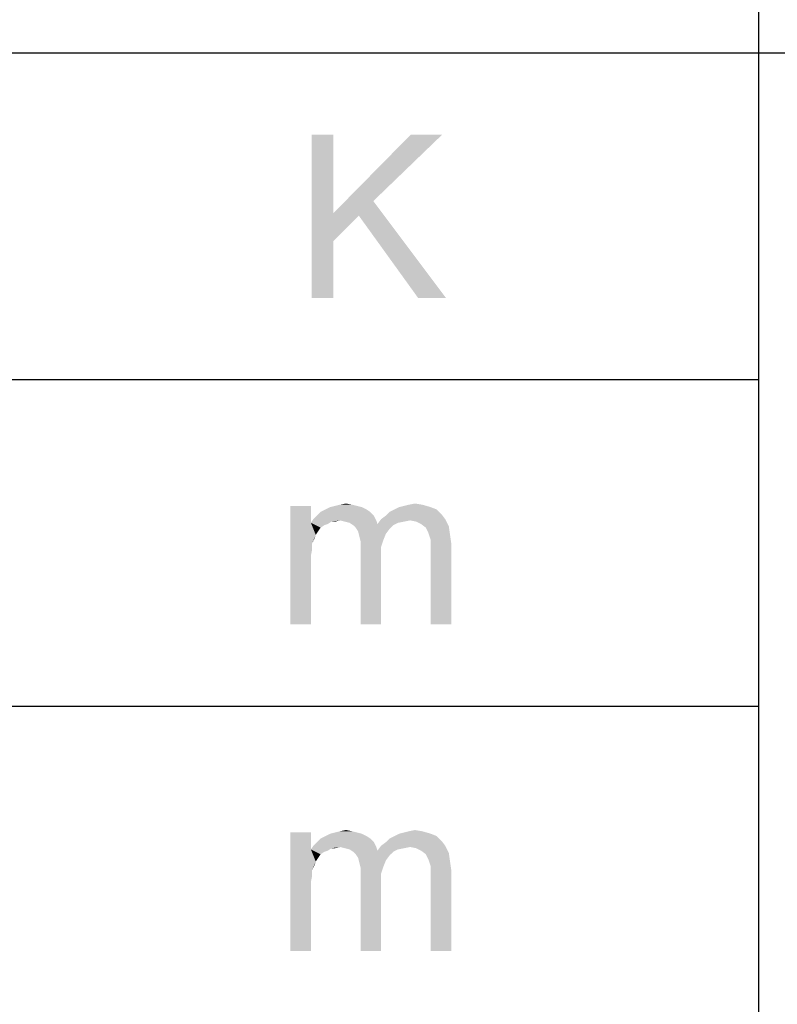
# Model space of a CAD drawing. Header units: millimetres. Extents: x 0 to 594, y 1 to 420.
# Tile 160 of 214: x 475 to 484, y 52 to 64. Entities that reach past the tile are written whole.
import ezdxf

# ---------------------------------------------------------------- set-up
doc = ezdxf.new("R2010")
doc.units = ezdxf.units.MM
doc.header["$LTSCALE"] = 32.67
doc.layers.add('61765N-2-A-2_DXF_FORMAT', color=7, linetype='CONTINUOUS')
doc.layers.add('DETAIL', color=7, linetype='CONTINUOUS')

msp = doc.modelspace()

# ---------------------------------------------------------------- linework, layer by layer
at = {"layer": '61765N-2-A-2_DXF_FORMAT', "color": 2, "linetype": 'Continuous'}
for p, q in [((484, 80.662), (484, 40.75)), ((409, 63.662), (584, 63.662)), ((409, 59.662), (484, 59.662)), ((409, 55.662), (484, 55.662))]:
    msp.add_line(p, q, dxfattribs=at)
at = {"layer": 'DETAIL', "color": 2, "linetype": 'Continuous'}
for points in [[(478.7947, 62.662), (478.7947, 61.699), (478.528, 60.662)], [(478.7947, 62.662), (478.528, 60.662), (478.528, 62.662)], [(480.128, 62.662), (479.2836, 61.8472), (478.7947, 61.699)], [(480.128, 62.662), (478.7947, 61.699), (479.7429, 62.662)], [(479.1058, 61.6694), (478.7947, 61.699), (479.2836, 61.8472)], [(479.8317, 60.662), (479.1058, 61.6694), (479.2836, 61.8472)], [(479.8317, 60.662), (479.2836, 61.8472), (480.1725, 60.662)], [(478.7947, 61.699), (478.7947, 61.3583), (478.528, 60.662)], [(478.7947, 61.699), (479.1058, 61.6694), (478.7947, 61.3583)], [(478.528, 60.662), (478.7947, 61.3583), (478.7947, 60.662)], [(478.8753, 58.1287), (478.9494, 58.1435), (479.0235, 58.1287)], [(479.7198, 58.1287), (479.7939, 58.1435), (479.8827, 58.1287)], [(478.5198, 58.1139), (478.5198, 57.9064), (478.2679, 56.662)], [(478.5198, 58.1139), (478.2679, 56.662), (478.2679, 58.1139)], [(479.2457, 58.0398), (478.5939, 57.9953), (478.6383, 58.0398)], [(478.5939, 57.9953), (479.2457, 58.0398), (479.2902, 57.9953)], [(479.2013, 58.0694), (478.6383, 58.0398), (478.6976, 58.0694)], [(478.6383, 58.0398), (479.2013, 58.0694), (479.2457, 58.0398)], [(479.142, 58.099), (478.6976, 58.0694), (478.7568, 58.099)], [(478.6976, 58.0694), (479.142, 58.099), (479.2013, 58.0694)], [(479.0827, 58.1139), (478.7568, 58.099), (478.8161, 58.1139)], [(478.7568, 58.099), (479.0827, 58.1139), (479.142, 58.099)], [(479.0235, 58.1287), (478.8161, 58.1139), (478.8753, 58.1287)], [(478.8161, 58.1139), (479.0235, 58.1287), (479.0827, 58.1139)], [(479.379, 57.9509), (479.4383, 57.9953), (480.1198, 58.0101)], [(479.379, 57.9509), (480.1198, 58.0101), (480.1642, 57.9509)], [(480.1198, 58.0101), (479.4383, 57.9953), (479.4827, 58.0398)], [(480.0605, 58.0694), (479.4827, 58.0398), (479.542, 58.0694)], [(479.4827, 58.0398), (480.0605, 58.0694), (480.1198, 58.0101)], [(479.9864, 58.099), (479.542, 58.0694), (479.6013, 58.099)], [(479.542, 58.0694), (479.9864, 58.099), (480.0605, 58.0694)], [(479.6013, 58.099), (479.6605, 58.1139), (479.8827, 58.1287)], [(479.6013, 58.099), (479.8827, 58.1287), (479.9864, 58.099)], [(479.8827, 58.1287), (479.6605, 58.1139), (479.7198, 58.1287)], [(478.5198, 57.9064), (478.5346, 57.6546), (478.2679, 56.662)], [(478.8753, 57.9361), (478.5198, 57.9064), (478.5494, 57.9509)], [(478.8753, 57.9361), (478.7716, 57.9213), (478.5198, 57.9064)], [(478.5198, 57.9064), (478.7716, 57.9213), (478.7272, 57.8916)], [(478.5198, 57.9064), (478.7272, 57.8916), (478.6827, 57.8768)], [(478.5198, 57.9064), (478.6827, 57.8768), (478.6383, 57.8472)], [(478.5198, 57.9064), (478.6383, 57.8472), (478.6087, 57.8027)], [(478.5198, 57.9064), (478.6087, 57.8027), (478.579, 57.7583)], [(478.5198, 57.9064), (478.579, 57.7583), (478.5346, 57.6546)], [(479.2902, 57.9953), (478.5494, 57.9509), (478.5939, 57.9953)], [(478.8753, 57.9361), (478.5494, 57.9509), (479.2902, 57.9953)], [(478.7716, 57.9213), (478.8753, 57.9361), (478.8161, 57.9213)], [(478.8753, 57.9361), (479.2902, 57.9953), (479.3198, 57.9361)], [(479.3198, 57.9361), (478.9346, 57.9213), (478.8753, 57.9361)], [(478.9939, 57.9064), (478.9346, 57.9213), (479.3198, 57.9361)], [(478.9939, 57.9064), (479.3198, 57.9361), (479.3346, 57.8916)], [(479.3346, 57.8916), (479.0383, 57.8768), (478.9939, 57.9064)], [(479.5272, 57.8768), (479.0383, 57.8768), (479.3346, 57.8916)], [(479.7346, 57.9361), (479.3346, 57.8916), (479.379, 57.9509)], [(479.7346, 57.9361), (479.6605, 57.9213), (479.3346, 57.8916)], [(479.6605, 57.9213), (479.5864, 57.9064), (479.3346, 57.8916)], [(479.3346, 57.8916), (479.5864, 57.9064), (479.5272, 57.8768)], [(479.379, 57.9509), (480.1642, 57.9509), (479.7346, 57.9361)], [(479.8087, 57.9213), (479.7346, 57.9361), (480.1642, 57.9509)], [(479.8679, 57.8916), (479.8087, 57.9213), (480.1642, 57.9509)], [(479.8679, 57.8916), (480.1642, 57.9509), (480.2087, 57.862)], [(480.2087, 57.862), (479.9272, 57.8472), (479.8679, 57.8916)], [(479.5272, 57.8768), (479.0679, 57.8472), (479.0383, 57.8768)], [(479.0679, 57.8472), (479.5272, 57.8768), (479.4827, 57.8324)], [(479.4827, 57.8324), (479.0976, 57.8027), (479.0679, 57.8472)], [(479.0976, 57.8027), (479.4827, 57.8324), (479.4383, 57.7731)], [(479.4383, 57.7731), (479.1124, 57.7435), (479.0976, 57.8027)], [(479.1124, 57.7435), (479.4383, 57.7731), (479.4087, 57.699)], [(479.9568, 57.7879), (479.9272, 57.8472), (480.2087, 57.862)], [(479.9568, 57.7879), (480.2087, 57.862), (480.2235, 57.7583)], [(480.2235, 57.7583), (479.9716, 57.7435), (479.9568, 57.7879)], [(478.5346, 57.6546), (478.5346, 57.5805), (478.2679, 56.662)], [(478.579, 57.7583), (478.5642, 57.7139), (478.5346, 57.6546)], [(479.4087, 57.699), (479.1272, 57.6842), (479.1124, 57.7435)], [(479.1272, 57.6842), (479.4087, 57.699), (479.379, 57.6101)], [(479.379, 57.6101), (479.1272, 57.5953), (479.1272, 57.6842)], [(479.9864, 57.699), (479.9716, 57.7435), (480.2235, 57.7583)], [(479.9864, 57.699), (480.2235, 57.7583), (480.2383, 57.6546)], [(480.2383, 57.6546), (479.9864, 57.6398), (479.9864, 57.699)], [(479.9864, 57.5657), (479.9864, 57.6398), (480.2383, 57.6546)], [(479.9864, 56.662), (479.9864, 57.5657), (480.2383, 57.6546)], [(479.9864, 56.662), (480.2383, 57.6546), (480.2383, 56.662)], [(478.5346, 57.5805), (478.5198, 57.5064), (478.2679, 56.662)], [(479.1272, 57.5953), (479.379, 57.6101), (479.379, 57.5064)], [(479.379, 57.5064), (479.1272, 56.662), (479.1272, 57.5953)], [(478.5198, 57.5064), (478.5198, 57.4027), (478.2679, 56.662)], [(479.1272, 56.662), (479.379, 57.5064), (479.379, 56.662)], [(478.2679, 56.662), (478.5198, 57.4027), (478.5198, 56.662)], [(478.5198, 54.1139), (478.5198, 53.9064), (478.2679, 52.662)], [(478.5198, 54.1139), (478.2679, 52.662), (478.2679, 54.1139)], [(479.2457, 54.0398), (478.5939, 53.9953), (478.6383, 54.0398)], [(478.5939, 53.9953), (479.2457, 54.0398), (479.2902, 53.9953)], [(479.2013, 54.0694), (478.6383, 54.0398), (478.6976, 54.0694)], [(478.6383, 54.0398), (479.2013, 54.0694), (479.2457, 54.0398)], [(479.142, 54.099), (478.6976, 54.0694), (478.7568, 54.099)], [(478.6976, 54.0694), (479.142, 54.099), (479.2013, 54.0694)], [(479.0827, 54.1139), (478.7568, 54.099), (478.8161, 54.1139)], [(478.7568, 54.099), (479.0827, 54.1139), (479.142, 54.099)], [(479.0235, 54.1287), (478.8161, 54.1139), (478.8753, 54.1287)], [(478.8161, 54.1139), (479.0235, 54.1287), (479.0827, 54.1139)], [(478.8753, 54.1287), (478.9494, 54.1435), (479.0235, 54.1287)], [(480.1198, 54.0101), (479.4383, 53.9953), (479.4827, 54.0398)], [(480.0605, 54.0694), (479.4827, 54.0398), (479.542, 54.0694)], [(479.4827, 54.0398), (480.0605, 54.0694), (480.1198, 54.0101)], [(479.9864, 54.099), (479.542, 54.0694), (479.6013, 54.099)], [(479.542, 54.0694), (479.9864, 54.099), (480.0605, 54.0694)], [(479.6013, 54.099), (479.6605, 54.1139), (479.8827, 54.1287)], [(479.6013, 54.099), (479.8827, 54.1287), (479.9864, 54.099)], [(479.8827, 54.1287), (479.6605, 54.1139), (479.7198, 54.1287)], [(479.7198, 54.1287), (479.7939, 54.1435), (479.8827, 54.1287)], [(478.8753, 53.9361), (478.5198, 53.9064), (478.5494, 53.9509)], [(478.8753, 53.9361), (478.7716, 53.9213), (478.5198, 53.9064)], [(478.5198, 53.9064), (478.7716, 53.9213), (478.7272, 53.8916)], [(479.2902, 53.9953), (478.5494, 53.9509), (478.5939, 53.9953)], [(478.8753, 53.9361), (478.5494, 53.9509), (479.2902, 53.9953)], [(478.7716, 53.9213), (478.8753, 53.9361), (478.8161, 53.9213)], [(478.8753, 53.9361), (479.2902, 53.9953), (479.3198, 53.9361)], [(479.3198, 53.9361), (478.9346, 53.9213), (478.8753, 53.9361)], [(478.9939, 53.9064), (478.9346, 53.9213), (479.3198, 53.9361)], [(478.9939, 53.9064), (479.3198, 53.9361), (479.3346, 53.8916)], [(479.7346, 53.9361), (479.3346, 53.8916), (479.379, 53.9509)], [(479.7346, 53.9361), (479.6605, 53.9213), (479.3346, 53.8916)], [(479.6605, 53.9213), (479.5864, 53.9064), (479.3346, 53.8916)], [(479.379, 53.9509), (479.4383, 53.9953), (480.1198, 54.0101)], [(479.379, 53.9509), (480.1198, 54.0101), (480.1642, 53.9509)], [(479.379, 53.9509), (480.1642, 53.9509), (479.7346, 53.9361)], [(479.8087, 53.9213), (479.7346, 53.9361), (480.1642, 53.9509)], [(479.8679, 53.8916), (479.8087, 53.9213), (480.1642, 53.9509)], [(479.8679, 53.8916), (480.1642, 53.9509), (480.2087, 53.862)], [(478.5198, 53.9064), (478.5346, 53.6546), (478.2679, 52.662)], [(478.5198, 53.9064), (478.7272, 53.8916), (478.6827, 53.8768)], [(478.5198, 53.9064), (478.6827, 53.8768), (478.6383, 53.8472)], [(478.5198, 53.9064), (478.6383, 53.8472), (478.6087, 53.8027)], [(478.5198, 53.9064), (478.6087, 53.8027), (478.579, 53.7583)], [(478.5198, 53.9064), (478.579, 53.7583), (478.5346, 53.6546)], [(479.3346, 53.8916), (479.0383, 53.8768), (478.9939, 53.9064)], [(479.5272, 53.8768), (479.0383, 53.8768), (479.3346, 53.8916)], [(479.5272, 53.8768), (479.0679, 53.8472), (479.0383, 53.8768)], [(479.0679, 53.8472), (479.5272, 53.8768), (479.4827, 53.8324)], [(479.4827, 53.8324), (479.0976, 53.8027), (479.0679, 53.8472)], [(479.0976, 53.8027), (479.4827, 53.8324), (479.4383, 53.7731)], [(479.4383, 53.7731), (479.1124, 53.7435), (479.0976, 53.8027)], [(479.3346, 53.8916), (479.5864, 53.9064), (479.5272, 53.8768)], [(480.2087, 53.862), (479.9272, 53.8472), (479.8679, 53.8916)], [(479.9568, 53.7879), (479.9272, 53.8472), (480.2087, 53.862)], [(479.9568, 53.7879), (480.2087, 53.862), (480.2235, 53.7583)], [(480.2235, 53.7583), (479.9716, 53.7435), (479.9568, 53.7879)], [(478.579, 53.7583), (478.5642, 53.7139), (478.5346, 53.6546)], [(479.1124, 53.7435), (479.4383, 53.7731), (479.4087, 53.699)], [(479.4087, 53.699), (479.1272, 53.6842), (479.1124, 53.7435)], [(479.1272, 53.6842), (479.4087, 53.699), (479.379, 53.6101)], [(479.379, 53.6101), (479.1272, 53.5953), (479.1272, 53.6842)], [(479.9864, 53.699), (479.9716, 53.7435), (480.2235, 53.7583)], [(479.9864, 53.699), (480.2235, 53.7583), (480.2383, 53.6546)], [(480.2383, 53.6546), (479.9864, 53.6398), (479.9864, 53.699)], [(478.5346, 53.6546), (478.5346, 53.5805), (478.2679, 52.662)], [(478.5346, 53.5805), (478.5198, 53.5064), (478.2679, 52.662)], [(479.1272, 53.5953), (479.379, 53.6101), (479.379, 53.5064)], [(479.379, 53.5064), (479.1272, 52.662), (479.1272, 53.5953)], [(479.9864, 53.5657), (479.9864, 53.6398), (480.2383, 53.6546)], [(479.9864, 52.662), (479.9864, 53.5657), (480.2383, 53.6546)], [(479.9864, 52.662), (480.2383, 53.6546), (480.2383, 52.662)], [(478.5198, 53.5064), (478.5198, 53.4027), (478.2679, 52.662)], [(479.1272, 52.662), (479.379, 53.5064), (479.379, 52.662)], [(478.2679, 52.662), (478.5198, 53.4027), (478.5198, 52.662)]]:
    msp.add_solid(points, dxfattribs=at)

doc.saveas('drawing.dxf')
